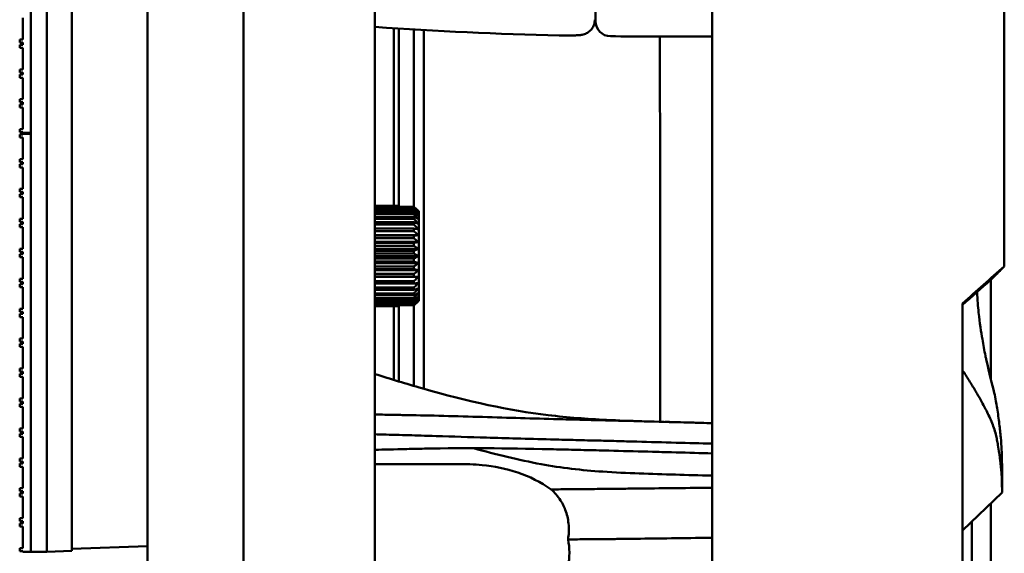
# Model space of a CAD drawing. Header units: millimetres. Extents: x 0 to 2100, y 0 to 1485.
# Tile 88 of 256: x 1235 to 1333, y 879 to 932. Entities that reach past the tile are written whole.
import ezdxf

# ---------------------------------------------------------------- set-up
doc = ezdxf.new("R2010")
doc.units = ezdxf.units.MM
doc.header["$LTSCALE"] = 5
doc.layers.add('Sichtbar (ISO)', color=7, linetype='Continuous', lineweight=50)

msp = doc.modelspace()

# ---------------------------------------------------------------- linework, layer by layer
at = {"layer": 'Sichtbar (ISO)'}
for p, q in [((1236.5419, 879.4597), (1236.5419, 1129.2597)), ((1238.1419, 1129.2597), (1238.1419, 879.4597)), ((1238.1419, 879.4597), (1238.1419, 1129.2597)), ((1240.6419, 1129.1724), (1240.6419, 879.547)), ((1248.1419, 629.3597), (1248.1419, 1129.3597)), ((1257.6851, 764.7684), (1257.6851, 993.951)), ((1270.7746, 972.6537), (1270.7746, 786.0657)), ((1333.3672, 907.8382), (1333.3672, 970.4293)), ((1304.3097, 965.1727), (1304.3097, 793.5466)), ((1236.5419, 921.1097), (1236.5419, 962.6597)), ((1292.7142, 933.2309), (1292.7142, 932.2112)), ((1235.7419, 930.3977), (1235.7419, 932.5477)), ((1292.6424, 932.3594), (1292.6424, 932.3594)), ((1272.6424, 931.5139), (1272.6424, 913.8534)), ((1273.1424, 913.8534), (1273.1424, 931.482)), ((1275.6424, 931.3324), (1275.6424, 895.6624)), ((1235.7419, 930.3977), (1235.4419, 930.3977)), ((1235.4419, 930.3977), (1235.4419, 930.0977)), ((1298.2938, 930.6904), (1304.3097, 930.6904)), ((1235.4419, 930.0977), (1235.7419, 930.0977)), ((1235.7419, 929.8717), (1235.4419, 929.8717)), ((1235.4419, 929.8717), (1235.4419, 929.5717)), ((1235.4419, 929.5717), (1235.7419, 929.5717)), ((1235.7419, 929.8717), (1235.7419, 930.0977)), ((1235.7419, 927.4217), (1235.7419, 929.5717)), ((1235.7419, 927.4217), (1235.4419, 927.4217)), ((1235.4419, 927.4217), (1235.4419, 927.1217)), ((1235.4419, 927.1217), (1235.7419, 927.1217)), ((1235.7419, 926.8957), (1235.4419, 926.8957)), ((1235.4419, 926.8957), (1235.4419, 926.5957)), ((1235.4419, 926.5957), (1235.7419, 926.5957)), ((1235.7419, 926.8957), (1235.7419, 927.1217)), ((1235.7419, 924.4457), (1235.7419, 926.5957)), ((1235.7419, 924.4457), (1235.4419, 924.4457)), ((1235.4419, 924.4457), (1235.4419, 924.1457)), ((1235.4419, 924.1457), (1235.7419, 924.1457)), ((1235.7419, 923.9197), (1235.4419, 923.9197)), ((1235.4419, 923.9197), (1235.4419, 923.6197)), ((1235.4419, 923.6197), (1235.7419, 923.6197)), ((1235.7419, 923.9197), (1235.7419, 924.1457)), ((1235.7419, 921.4697), (1235.7419, 923.6197)), ((1235.7419, 921.4697), (1235.4419, 921.4697)), ((1235.4419, 921.4697), (1235.4419, 921.1697)), ((1235.4419, 921.1697), (1235.7419, 921.1697)), ((1235.7419, 920.9577), (1235.4419, 920.9577)), ((1235.4419, 920.9577), (1235.4419, 920.6577)), ((1235.4419, 920.6577), (1235.7419, 920.6577)), ((1235.7419, 921.1097), (1235.7419, 921.1697)), ((1236.5419, 921.1097), (1235.7419, 921.1097)), ((1235.7419, 920.9577), (1235.7419, 921.0097)), ((1236.5419, 921.0097), (1235.7419, 921.0097)), ((1235.7419, 918.5077), (1235.7419, 920.6577)), ((1236.5419, 879.4597), (1236.5419, 921.0097)), ((1235.7419, 918.5077), (1235.4419, 918.5077)), ((1235.4419, 918.5077), (1235.4419, 918.2077)), ((1235.4419, 918.2077), (1235.7419, 918.2077)), ((1235.7419, 917.9817), (1235.4419, 917.9817)), ((1235.4419, 917.9817), (1235.4419, 917.6817)), ((1235.4419, 917.6817), (1235.7419, 917.6817)), ((1235.7419, 917.9817), (1235.7419, 918.2077)), ((1235.7419, 915.5317), (1235.7419, 917.6817)), ((1235.7419, 915.5317), (1235.4419, 915.5317)), ((1235.4419, 915.5317), (1235.4419, 915.2317)), ((1235.4419, 915.2317), (1235.7419, 915.2317)), ((1235.7419, 915.0057), (1235.4419, 915.0057)), ((1235.4419, 915.0057), (1235.4419, 914.7057)), ((1235.4419, 914.7057), (1235.7419, 914.7057)), ((1235.7419, 915.0057), (1235.7419, 915.2317)), ((1235.7419, 912.5557), (1235.7419, 914.7057)), ((1273.1436, 913.8534), (1270.7746, 913.8534)), ((1273.1436, 913.8311), (1270.7746, 913.8311)), ((1274.6436, 913.7528), (1270.7746, 913.7528)), ((1274.6436, 913.6863), (1270.7746, 913.6863)), ((1273.1436, 913.7528), (1273.1436, 913.8311)), ((1274.6437, 913.5318), (1270.7746, 913.5318)), ((1274.6437, 913.4226), (1270.7746, 913.4226)), ((1274.6437, 913.1956), (1270.7746, 913.1956)), ((1274.6437, 913.0466), (1270.7746, 913.0467)), ((1274.6437, 912.7528), (1270.7746, 912.7528)), ((1235.7419, 912.5557), (1235.4419, 912.5557)), ((1235.4419, 912.5557), (1235.4419, 912.2557)), ((1235.4419, 912.2557), (1235.7419, 912.2557)), ((1235.7419, 912.0297), (1235.4419, 912.0297)), ((1235.4419, 912.0297), (1235.4419, 911.7297)), ((1235.4419, 911.7297), (1235.7419, 911.7297)), ((1235.7419, 912.0297), (1235.7419, 912.2557)), ((1235.7419, 909.5797), (1235.7419, 911.7297)), ((1274.6437, 912.5676), (1270.7746, 912.5676)), ((1274.6437, 912.214), (1270.7746, 912.214)), ((1274.6437, 911.9972), (1270.7746, 911.9972)), ((1274.6437, 911.5927), (1270.7746, 911.5927)), ((1274.6437, 911.3495), (1270.7746, 911.3495)), ((1275.0829, 910.9302), (1270.7746, 910.9302)), ((1274.6437, 910.904), (1270.7746, 910.904)), ((1274.6437, 910.6406), (1270.7746, 910.6406)), ((1275.0829, 910.269), (1270.7746, 910.269)), ((1274.6437, 910.1651), (1270.7746, 910.1651)), ((1274.6437, 909.8878), (1270.7746, 909.8878)), ((1235.7419, 909.5797), (1235.4419, 909.5797)), ((1235.4419, 909.5797), (1235.4419, 909.2797)), ((1235.4419, 909.2797), (1235.7419, 909.2797)), ((1235.7419, 909.0537), (1235.4419, 909.0537)), ((1235.4419, 909.0537), (1235.4419, 908.7537)), ((1235.4419, 908.7537), (1235.7419, 908.7537)), ((1235.7419, 909.0537), (1235.7419, 909.2797)), ((1235.7419, 906.6037), (1235.7419, 908.7537)), ((1275.0829, 909.5731), (1270.7746, 909.5731)), ((1274.6437, 909.3939), (1270.7746, 909.394)), ((1274.6437, 909.1097), (1270.7746, 909.1097)), ((1275.0829, 908.8597), (1270.7746, 908.8597)), ((1274.6437, 908.6097), (1270.7746, 908.6097)), ((1274.6437, 908.3254), (1270.7746, 908.3254)), ((1275.0829, 908.1462), (1270.7746, 908.1462)), ((1274.6437, 907.8316), (1270.7746, 907.8316)), ((1274.6437, 907.5543), (1270.7746, 907.5543)), ((1275.0829, 907.4503), (1270.7746, 907.4503)), ((1274.6437, 907.0788), (1270.7746, 907.0788)), ((1274.6437, 906.8153), (1270.7746, 906.8153)), ((1275.0829, 906.7891), (1270.7746, 906.7892)), ((1235.7419, 906.6037), (1235.4419, 906.6037)), ((1235.4419, 906.6037), (1235.4419, 906.3037)), ((1235.4419, 906.3037), (1235.7419, 906.3037)), ((1235.7419, 906.0777), (1235.4419, 906.0777)), ((1235.4419, 906.0777), (1235.4419, 905.7777)), ((1235.7419, 906.0777), (1235.7419, 906.3037)), ((1274.6437, 906.3698), (1270.7746, 906.3698)), ((1274.6437, 906.1267), (1270.7746, 906.1267)), ((1235.4419, 905.7777), (1235.7419, 905.7777)), ((1235.7419, 903.6277), (1235.7419, 905.7777)), ((1274.6437, 905.7222), (1270.7746, 905.7222)), ((1274.6437, 905.5053), (1270.7746, 905.5053)), ((1274.6437, 905.1518), (1270.7746, 905.1518)), ((1274.6437, 904.9666), (1270.7746, 904.9666)), ((1274.6437, 904.6727), (1270.7746, 904.6727)), ((1274.6437, 904.5237), (1270.7746, 904.5237)), ((1274.6436, 904.2967), (1270.7746, 904.2967)), ((1274.6436, 904.1876), (1270.7746, 904.1876)), ((1274.6436, 904.0331), (1270.7746, 904.0331)), ((1274.6436, 903.9665), (1270.7746, 903.9665)), ((1273.1436, 903.8883), (1270.7746, 903.8883)), ((1273.1436, 903.8659), (1270.7746, 903.8659)), ((1272.6424, 903.8659), (1272.6424, 896.5486)), ((1273.1424, 896.3965), (1273.1424, 903.8659)), ((1273.1436, 903.8883), (1273.1436, 903.9665)), ((1329.1999, 854.5598), (1329.1999, 904.1596)), ((1235.7419, 903.6277), (1235.4419, 903.6277)), ((1235.4419, 903.6277), (1235.4419, 903.3277)), ((1235.4419, 903.3277), (1235.7419, 903.3277)), ((1235.7419, 903.1017), (1235.4419, 903.1017)), ((1235.4419, 903.1017), (1235.4419, 902.8017)), ((1235.7419, 903.1017), (1235.7419, 903.3277)), ((1235.4419, 902.8017), (1235.7419, 902.8017)), ((1235.7419, 900.6517), (1235.7419, 902.8017)), ((1235.7419, 900.6517), (1235.4419, 900.6517)), ((1235.4419, 900.6517), (1235.4419, 900.3517)), ((1235.4419, 900.3517), (1235.7419, 900.3517)), ((1235.7419, 900.1257), (1235.4419, 900.1257)), ((1235.4419, 900.1257), (1235.4419, 899.8257)), ((1235.7419, 900.1257), (1235.7419, 900.3517)), ((1235.4419, 899.8257), (1235.7419, 899.8257)), ((1235.7419, 897.6757), (1235.7419, 899.8257)), ((1235.7419, 897.6757), (1235.4419, 897.6757)), ((1235.4419, 897.6757), (1235.4419, 897.3757)), ((1235.4419, 897.3757), (1235.7419, 897.3757)), ((1235.7419, 897.1497), (1235.4419, 897.1497)), ((1235.4419, 897.1497), (1235.4419, 896.8497)), ((1235.7419, 897.1497), (1235.7419, 897.3757)), ((1235.4419, 896.8497), (1235.7419, 896.8497)), ((1235.7419, 894.6997), (1235.7419, 896.8497)), ((1235.7419, 894.6997), (1235.4419, 894.6997)), ((1235.4419, 894.6997), (1235.4419, 894.3997)), ((1235.4419, 894.3997), (1235.7419, 894.3997)), ((1235.7419, 894.1737), (1235.4419, 894.1737)), ((1235.4419, 894.1737), (1235.4419, 893.8737)), ((1235.7419, 894.1737), (1235.7419, 894.3997)), ((1235.4419, 893.8737), (1235.7419, 893.8737)), ((1235.7419, 891.7237), (1235.7419, 893.8737)), ((1235.7419, 891.7237), (1235.4419, 891.7237)), ((1235.4419, 891.7237), (1235.4419, 891.4237)), ((1235.4419, 891.4237), (1235.7419, 891.4237)), ((1235.7419, 891.1977), (1235.4419, 891.1977)), ((1235.4419, 891.1977), (1235.4419, 890.8977)), ((1235.7419, 891.1977), (1235.7419, 891.4237)), ((1235.4419, 890.8977), (1235.7419, 890.8977)), ((1235.7419, 888.7477), (1235.7419, 890.8977)), ((1235.7419, 888.7477), (1235.4419, 888.7477)), ((1235.4419, 888.7477), (1235.4419, 888.4477)), ((1235.4419, 888.4477), (1235.7419, 888.4477)), ((1235.7419, 888.2217), (1235.4419, 888.2217)), ((1235.4419, 888.2217), (1235.4419, 887.9217)), ((1235.7419, 888.2217), (1235.7419, 888.4477)), ((1235.4419, 887.9217), (1235.7419, 887.9217)), ((1235.7419, 885.7717), (1235.7419, 887.9217)), ((1279.8605, 888.1597), (1270.7746, 888.1597)), ((1333.1424, 885.3823), (1333.1424, 887.6457)), ((1333.1424, 887.5975), (1333.1794, 887.5601)), ((1235.7419, 885.7717), (1235.4419, 885.7717)), ((1235.4419, 885.7717), (1235.4419, 885.4717)), ((1235.4419, 885.4717), (1235.7419, 885.4717)), ((1235.7419, 885.2457), (1235.4419, 885.2457)), ((1235.4419, 885.2457), (1235.4419, 884.9457)), ((1235.7419, 885.2457), (1235.7419, 885.4717)), ((1333.1424, 885.3597), (1329.1999, 881.5651)), ((1235.4419, 884.9457), (1235.7419, 884.9457)), ((1235.7419, 882.7957), (1235.7419, 884.9457)), ((1235.7419, 882.7957), (1235.4419, 882.7957)), ((1235.4419, 882.7957), (1235.4419, 882.4957)), ((1235.4419, 882.4957), (1235.7419, 882.4957)), ((1235.7419, 882.2697), (1235.7419, 882.4957)), ((1235.7419, 882.2697), (1235.4419, 882.2697)), ((1235.4419, 882.2697), (1235.4419, 881.9697)), ((1235.4419, 881.9697), (1235.7419, 881.9697)), ((1235.7419, 879.8197), (1235.7419, 881.9697)), ((1235.7419, 879.8197), (1235.4419, 879.8197)), ((1235.4419, 879.8197), (1235.4419, 879.5197)), ((1235.4419, 879.5197), (1235.7419, 879.5197)), ((1235.7419, 879.4597), (1235.7419, 879.5197)), ((1236.5419, 879.4597), (1235.7419, 879.4597)), ((1238.1419, 879.4597), (1236.5419, 879.4597)), ((1238.1419, 879.4597), (1240.6419, 879.547)), ((1248.1419, 880.009), (1240.6419, 879.7471)), ((1240.6421, 879.547), (1240.6419, 879.547)), ((1240.6421, 879.547), (1240.6421, 879.7471))]:
    msp.add_line(p, q, dxfattribs=at)
for centre, radius, start, end in [((1298.2938, 1330.6097), 399.9193, 266.054244, 268.683838), ((1294.2142, 932.2112), 1.5, 180, 269.413307), ((1298.2938, 1330.6097), 399.9193, 269.413307, 270)]:
    msp.add_arc(centre, radius, start, end, dxfattribs=at)
for centre, major_axis, ratio, start_param, end_param in [((1273.1436, 908.8597), (0, 5), 0.0000103, 6.1761277, 6.2331656), ((1274.6436, 908.8597), (0, 5), 0.0000103, 6.0190452, 6.0760831), ((1274.6436, 908.8597), (0, 5), 0.0000103, 5.8619669, 5.9190048), ((1274.6436, 908.8597), (0, -5), 0.0000103, 2.563295, 2.6203329), ((1274.6436, 908.8597), (0, -5), 0.0000103, 2.4062153, 2.4632533), ((1275.1436, 908.8597), (0, 4.5), 0.0000103, 3.3090401, 6.1157366), ((1274.6436, 908.8597), (0, -5), 0.0000103, 2.2491357, 2.3061736), ((1274.6436, 908.8597), (0, -5), 0.0000103, 2.0920561, 2.149094), ((1274.6436, 908.8597), (0, -5), 0.0000103, 1.9349764, 1.9920144), ((1274.6436, 908.8597), (0, -5), 0.0000103, 1.7778968, 1.8349347), ((1274.6436, 908.8597), (0, -5), 0.0000103, 1.6208172, 1.6778551), ((1274.6436, 908.8597), (0, -5), 0.0000103, 1.4637375, 1.5207755), ((1274.6436, 908.8597), (0, -5), 0.0000103, 1.3066579, 1.3636958), ((374.2184, 1064.4266), (1042.9617, 0.0003), 0.3822616, 5.8694957, 5.8795507), ((1274.6436, 908.8597), (0, -5), 0.0000103, 1.1495782, 1.2066161), ((1274.6436, 908.8597), (0, -5), 0.0000103, 0.9924985, 1.0495365), ((374.0697, 1063.3143), (1041.9112, -0.004), 0.3826849, 5.8721565, 5.8789597), ((1274.6436, 908.8597), (0, -5), 0.0000103, 0.8354188, 0.8924568), ((1274.6436, 908.8597), (0, -5), 0.0000103, 0.6783384, 0.7353763), ((1273.1436, 908.8597), (0, -5), 0.0000103, 0.0500205, 0.1070585), ((1274.6436, 908.8597), (0, -5), 0.0000103, 0.3641797, 0.4212176), ((1274.6436, 908.8597), (0, -5), 0.0000103, 0.2070994, 0.2641374), ((1274.6436, 908.8597), (0, -5), 0.0000103, 0.5212604, 0.5782983)]:
    msp.add_ellipse(centre, major_axis=major_axis, ratio=ratio, start_param=start_param, end_param=end_param, dxfattribs=at)
for points, knots in [([(1292.6424, 932.3594), (1292.6424, 932.1965), (1292.6152, 932.0314), (1292.5118, 931.7255), (1292.4351, 931.5805), (1292.243, 931.3254), (1292.125, 931.2122), (1291.9338, 931.0786), (1291.8686, 931.0401), (1291.744, 930.9778), (1291.6842, 930.9528), (1291.5353, 930.8997), (1291.4489, 930.8784), (1291.313, 930.8516), (1291.2574, 930.8434), (1291.0831, 930.8218), (1290.9654, 930.8134), (1290.6903, 930.7991), (1290.5338, 930.794), (1290.1382, 930.7865), (1289.8824, 930.7855), (1289.4518, 930.7892), (1289.2793, 930.7919), (1289.1079, 930.7959)], [0, 0, 0, 0, 0.04899242, 0.04899242, 0.09715416, 0.09715416, 0.1453175, 0.1453175, 0.16846799, 0.16846799, 0.18905129, 0.18905129, 0.22161004, 0.22161004, 0.24954749, 0.24954749, 0.31199538, 0.31199538, 0.37454236, 0.37454236, 0.45601085, 0.45601085, 0.50742412, 0.50742412, 0.50742412, 0.50742412]), ([(1274.6424, 931.3903), (1274.6424, 929.0334), (1274.6424, 926.6457), (1274.6424, 920.8715), (1274.6424, 917.2517), (1274.6424, 913.7528)], [-4.1302478, -4.1302478, -4.1302478, -4.1302478, -3.5631659, -3.5631659, -2.7058389, -2.7058389, -2.7058389, -2.7058389]), ([(1299.1134, 930.6904), (1299.1137, 930.5305), (1299.114, 930.3701), (1299.1143, 930.2091), (1299.1169, 928.7756), (1299.1191, 927.2931), (1299.1211, 925.7606), (1299.123, 924.2281), (1299.1247, 922.6457), (1299.1261, 921.0134), (1299.1276, 919.3811), (1299.1288, 917.6988), (1299.1298, 915.9665), (1299.1308, 914.2342), (1299.1316, 912.4519), (1299.1323, 910.6193), (1299.1329, 908.7868), (1299.1335, 906.9041), (1299.1339, 904.9712), (1299.1343, 903.0383), (1299.1346, 901.0551), (1299.1348, 899.0216), (1299.1351, 896.8671), (1299.1352, 894.6562), (1299.1353, 892.3887)], [0.08876479, 0.08876479, 0.08876479, 0.08876479, 0.1, 0.1, 0.1, 0.2, 0.2, 0.2, 0.3, 0.3, 0.3, 0.4, 0.4, 0.4, 0.5, 0.5, 0.5, 0.6, 0.6, 0.6, 0.7, 0.7, 0.7, 0.80595098, 0.80595098, 0.80595098, 0.80595098]), ([(1333.3672, 907.8382), (1333.3216, 907.7904), (1333.276, 907.7427), (1333.1847, 907.6472), (1333.1391, 907.5994), (1333.0935, 907.5517)], [-0.059314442, -0.059314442, -0.059314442, -0.059314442, -0.029657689, -0.029657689, -0.000001, -0.000001, -0.000001, -0.000001]), ([(1332.3629, 895.2659), (1332.1633, 896.1351), (1331.8708, 897.1886), (1331.5453, 898.6929), (1331.5189, 898.8176), (1331.382, 899.4772), (1331.2775, 900.0306), (1331.0624, 901.301), (1330.9228, 902.2149), (1330.8143, 903.2485)], [0.000001, 0.000001, 0.000001, 0.000001, 0.37579463, 0.37579463, 0.40942078, 0.40942078, 0.55217162, 0.55217162, 0.73014239, 0.73014239, 0.73014239, 0.73014239]), ([(1287.9914, 893.0439), (1284.0769, 893.5156), (1280.1603, 894.3719), (1273.8922, 896.1622), (1272.3322, 896.6369), (1270.7746, 897.1305)], [-3.4127246, -3.4127246, -3.4127246, -3.4127246, -1.589768, -1.589768, -0.9870808, -0.9870808, -0.9870808, -0.9870808]), ([(1332.7351, 890.0617), (1332.705, 890.2341), (1332.6731, 890.4046), (1332.605, 890.7526), (1332.5679, 890.932), (1332.41, 891.5747), (1332.2622, 891.9877), (1331.914, 892.8205), (1331.7124, 893.2437), (1331.2495, 894.146), (1330.9564, 894.6673), (1330.4859, 895.4723), (1330.2988, 895.7841), (1329.8954, 896.4444), (1329.673, 896.8014), (1329.4513, 897.1514)], [-1.2445676, -1.2445676, -1.2445676, -1.2445676, -1.1596608, -1.1596608, -1.0717695, -1.0717695, -0.8489919, -0.8489919, -0.6362573, -0.6362573, -0.3647985, -0.3647985, -0.1947966, -0.1947966, -0.000001, -0.000001, -0.000001, -0.000001]), ([(1332.8699, 892.178), (1332.8083, 892.6785), (1332.7345, 893.2047), (1332.6147, 893.9704), (1332.577, 894.2028), (1332.4829, 894.7157), (1332.4272, 894.9857), (1332.3629, 895.2659)], [0.000001, 0.000001, 0.000001, 0.000001, 0.24943728, 0.24943728, 0.34998357, 0.34998357, 0.46556434, 0.46556434, 0.46556434, 0.46556434]), ([(1270.7745, 893.1151), (1271.4374, 893.0916), (1272.0689, 893.0803), (1273.0524, 893.0652), (1273.2641, 893.062), (1273.7947, 893.0538), (1274.1205, 893.0483), (1276.6856, 893.0008), (1279.4233, 892.9237), (1283.239, 892.8087), (1284.493, 892.771), (1286.9671, 892.7007), (1288.2209, 892.6667), (1289.466, 892.6338)], [0.8903232, 0.8903232, 0.8903232, 0.8903232, 1.1268892, 1.1268892, 1.1983019, 1.1983019, 1.3158622, 1.3158622, 2.0774386, 2.0774386, 2.4625166, 2.4625166, 2.8577281, 2.8577281, 2.8577281, 2.8577281]), ([(1297.3183, 892.4355), (1296.1505, 892.4711), (1294.9845, 892.513), (1291.8745, 892.6681), (1289.931, 892.8102), (1287.9914, 893.0439)], [-1.1558245, -1.1558245, -1.1558245, -1.1558245, -0.7221084, -0.7221084, -0.0001584, -0.0001584, -0.0001584, -0.0001584]), ([(1289.466, 892.6338), (1290.2108, 892.6141), (1290.9603, 892.5946), (1292.4734, 892.5553), (1293.2262, 892.5358), (1293.9841, 892.516)], [0.00021801, 0.00021801, 0.00021801, 0.00021801, 0.2768073, 0.2768073, 0.55466304, 0.55466304, 0.55466304, 0.55466304]), ([(1293.9875, 892.5215), (1295.3361, 892.4855), (1296.7103, 892.4487), (1299.3739, 892.3775), (1300.692, 892.3423), (1301.9922, 892.3075)], [0.00028196, 0.00028196, 0.00028196, 0.00028196, 0.50187703, 0.50187703, 0.99037391, 0.99037391, 0.99037391, 0.99037391]), ([(1300.7127, 892.3468), (1300.5331, 892.3516), (1300.3536, 892.3564), (1299.9999, 892.3659), (1299.8219, 892.3707), (1299.6441, 892.3754)], [-0.13148687, -0.13148687, -0.13148687, -0.13148687, -0.06638712, -0.06638712, -0.00037907, -0.00037907, -0.00037907, -0.00037907]), ([(1333.1388, 888.1561), (1333.1344, 888.4927), (1333.1254, 888.9879), (1333.0767, 889.9701), (1333.0512, 890.373), (1332.977, 891.2372), (1332.93, 891.6891), (1332.8699, 892.178)], [0.000001, 0.000001, 0.000001, 0.000001, 0.44726751, 0.44726751, 0.70469276, 0.70469276, 0.94775614, 0.94775614, 0.94775614, 0.94775614]), ([(1270.7746, 891.142), (1271.0555, 891.133), (1271.3369, 891.125), (1271.9956, 891.107), (1272.3625, 891.0974), (1273.2862, 891.0718), (1273.7153, 891.0596), (1274.9251, 891.0243), (1275.7046, 891.0011), (1278.5296, 890.9152), (1280.1645, 890.8642), (1282.8815, 890.7844), (1283.9266, 890.7548), (1285.9987, 890.6967), (1287.1052, 890.6664), (1288.2339, 890.636)], [0.8576948, 0.8576948, 0.8576948, 0.8576948, 0.9455533, 0.9455533, 1.0659062, 1.0659062, 1.178341, 1.178341, 1.364385, 1.364385, 1.6285398, 1.6285398, 1.7876836, 1.7876836, 1.9868967, 1.9868967, 1.9868967, 1.9868967]), ([(1288.2339, 890.636), (1288.9831, 890.616), (1289.7312, 890.5961), (1291.2419, 890.5562), (1291.9968, 890.5364), (1292.7531, 890.5166)], [-0.56036517, -0.56036517, -0.56036517, -0.56036517, -0.28154715, -0.28154715, -0.00027434, -0.00027434, -0.00027434, -0.00027434]), ([(1292.7532, 890.5221), (1293.431, 890.504), (1294.1086, 890.486), (1295.4621, 890.4497), (1296.1381, 890.4316), (1298.1224, 890.3781), (1299.4262, 890.3427), (1300.7201, 890.3081)], [-0.99398549, -0.99398549, -0.99398549, -0.99398549, -0.74196474, -0.74196474, -0.4897652, -0.4897652, -0.00001158, -0.00001158, -0.00001158, -0.00001158]), ([(1270.7744, 889.6092), (1271.6708, 889.6152), (1272.6536, 889.6459), (1274.5713, 889.6927), (1275.1078, 889.7043), (1279.9523, 889.7907), (1283.7048, 889.7595), (1288.2339, 889.6584)], [0.8033705, 0.8033705, 0.8033705, 0.8033705, 1.0662477, 1.0662477, 1.1897489, 1.1897489, 2.0748616, 2.0748616, 2.0748616, 2.0748616]), ([(1293.0639, 889.5388), (1292.2544, 889.5598), (1291.4446, 889.5808), (1289.8324, 889.6213), (1289.0322, 889.6406), (1288.2339, 889.6584)], [-0.59935833, -0.59935833, -0.59935833, -0.59935833, -0.29716421, -0.29716421, -0.000001, -0.000001, -0.000001, -0.000001]), ([(1300.7201, 889.3397), (1299.4727, 889.373), (1298.2162, 889.4066), (1295.662, 889.4749), (1294.3638, 889.5096), (1293.064, 889.5444)], [-0.95594775, -0.95594775, -0.95594775, -0.95594775, -0.48381515, -0.48381515, -0.00028126, -0.00028126, -0.00028126, -0.00028126]), ([(1333.1424, 885.3597), (1333.1424, 885.3597), (1333.1427, 885.4339), (1333.1411, 885.7058), (1333.1395, 885.8825), (1333.1315, 886.2448), (1333.1273, 886.3959), (1333.1126, 886.7872), (1333.1005, 887.0394), (1333.0562, 887.6944), (1333.0186, 888.1167), (1332.932, 888.8116), (1332.8994, 889.0454), (1332.8244, 889.5364), (1332.7817, 889.7946), (1332.7351, 890.0617)], [0.000001, 0.000001, 0.000001, 0.000001, 0.340065, 0.340065, 0.6271939, 0.6271939, 0.7950614, 0.7950614, 1.0171148, 1.0171148, 1.3107847, 1.3107847, 1.449374, 1.449374, 1.5903177, 1.5903177, 1.5903177, 1.5903177]), ([(1288.3111, 885.6604), (1287.2742, 886.3971), (1286.1268, 886.9477), (1283.8177, 887.7284), (1282.6214, 887.9728), (1281.0289, 888.1237), (1280.6269, 888.1469), (1280.1362, 888.1576), (1280.0474, 888.1589), (1279.9371, 888.1595), (1279.9155, 888.1596), (1279.8828, 888.1597), (1279.8717, 888.1597), (1279.8605, 888.1597)], [-1.9067504, -1.9067504, -1.9067504, -1.9067504, -1.52818682, -1.52818682, -1.1521219, -1.1521219, -1.02570023, -1.02570023, -0.99776589, -0.99776589, -0.99098454, -0.99098454, -0.98748384, -0.98748384, -0.98748384, -0.98748384]), ([(1287.2917, 888.1711), (1289.314, 887.7937), (1291.3424, 887.5721), (1295.8407, 887.2641), (1298.3013, 887.2089), (1300.6496, 887.1317)], [0.000001, 0.000001, 0.000001, 0.000001, 0.7589931, 0.7589931, 1.6397952, 1.6397952, 1.6397952, 1.6397952]), ([(1333.1388, 888.1561), (1333.1422, 887.8915), (1333.1423, 887.7554), (1333.1424, 887.6673), (1333.1424, 887.6557), (1333.1424, 887.6456)], [-2.328760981, -2.328760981, -2.328760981, -2.328760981, -2.287554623, -2.287554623, -2.280168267, -2.280168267, -2.280168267, -2.280168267]), ([(1333.1424, 887.5971), (1333.1424, 887.6014), (1333.1424, 887.6059), (1333.1424, 887.6068), (1333.1424, 887.6069), (1333.1424, 887.6069)], [-1.81671278, -1.81671278, -1.81671278, -1.81671278, -1.69389117, -1.69389117, -1.68008894, -1.68008894, -1.68008894, -1.68008894]), ([(1294.5841, 885.7228), (1293.8122, 885.7144), (1293.0602, 885.7066), (1292.3367, 885.6993), (1291.6132, 885.692), (1290.9181, 885.6852), (1290.2468, 885.6787), (1289.5754, 885.6723), (1288.9279, 885.6662), (1288.3111, 885.6604)], [0, 0, 0, 0, 0.3333333, 0.3333333, 0.3333333, 0.6666667, 0.6666667, 0.6666667, 1, 1, 1, 1]), ([(1289.9791, 880.6901), (1290.0528, 881.161), (1290.0758, 881.6277), (1290.0094, 882.5717), (1289.9139, 883.033), (1289.6236, 883.867), (1289.4397, 884.2361), (1288.9599, 884.9812), (1288.6502, 885.3418), (1288.3111, 885.6604)], [0.000001, 0.000001, 0.000001, 0.000001, 0.14463459, 0.14463459, 0.29852638, 0.29852638, 0.44055364, 0.44055364, 0.61093228, 0.61093228, 0.61093228, 0.61093228]), ([(1297.2606, 885.753), (1296.9684, 885.7493), (1296.6764, 885.7459), (1296.3817, 885.7425), (1296.087, 885.7392), (1295.7896, 885.736), (1295.49, 885.7327), (1295.1903, 885.7294), (1294.8884, 885.7262), (1294.5841, 885.7228)], [0, 0, 0, 0, 0.3333333, 0.3333333, 0.3333333, 0.6666667, 0.6666667, 0.6666667, 1, 1, 1, 1]), ([(1293.7467, 880.7219), (1293.1183, 880.7152), (1292.4902, 880.7093), (1291.8622, 880.7041), (1291.2343, 880.6988), (1290.6066, 880.6942), (1289.9791, 880.6901)], [0, 0, 0, 0, 0.5, 0.5, 0.5, 1, 1, 1, 1]), ([(1289.9791, 880.6901), (1290.0639, 880.2591), (1290.1082, 879.8198), (1290.1093, 879.3736), (1290.1093, 879.3714), (1290.1093, 879.368), (1290.1093, 879.3667), (1290.1093, 879.3644), (1290.1093, 879.3635), (1290.1093, 879.3616), (1290.1093, 879.3606), (1290.1093, 879.3587), (1290.1093, 879.3578), (1290.1093, 879.3559), (1290.1093, 879.3549), (1290.1093, 879.3527), (1290.1093, 879.3514), (1290.1093, 879.3479), (1290.1093, 879.3458), (1290.1082, 878.8995), (1290.0639, 878.4602), (1289.9791, 878.0293)], [-0.26968972, -0.26968972, -0.26968972, -0.26968972, -0.13645065, -0.13645065, -0.13580588, -0.13580588, -0.13541461, -0.13541461, -0.13512898, -0.13512898, -0.134845, -0.134845, -0.13456089, -0.13456089, -0.13427507, -0.13427507, -0.1338833, -0.1338833, -0.13323735, -0.13323735, -0.000001, -0.000001, -0.000001, -0.000001]), ([(1293.791, 880.7223), (1293.7836, 880.7222), (1293.7762, 880.7222), (1293.7614, 880.7221), (1293.7541, 880.722), (1293.7467, 880.7219)], [-0.0056261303, -0.0056261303, -0.0056261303, -0.0056261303, -0.0028129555, -0.0028129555, -0.000001, -0.000001, -0.000001, -0.000001]), ([(1296.3913, 880.7518), (1296.0444, 880.7474), (1295.8379, 880.7478), (1294.9224, 880.7341), (1294.7714, 880.7315), (1294.2369, 880.7265), (1294.0136, 880.7249), (1293.791, 880.7224)], [-0.6377667, -0.6377667, -0.6377667, -0.6377667, -0.20257477, -0.20257477, -0.08473058, -0.08473058, -0.00000372, -0.00000372, -0.00000372, -0.00000372]), ([(1304.3097, 880.8523), (1304.0952, 880.8504), (1303.8779, 880.8483), (1301.0048, 880.8189), (1298.4707, 880.7727), (1296.3913, 880.7519)], [-0.85659702, -0.85659702, -0.85659702, -0.85659702, -0.79090057, -0.79090057, -0.00003129, -0.00003129, -0.00003129, -0.00003129])]:
    msp.add_open_spline(points, degree=3, knots=knots, dxfattribs=at)
for points in [[(1274.6436, 913.7528), (1274.6886, 913.7136), (1274.7772, 913.6359), (1274.9069, 913.5214), (1274.991, 913.4465), (1275.0325, 913.4094)], [(1275.0829, 913.1972), (1275.0363, 913.2498), (1274.9417, 913.3562), (1274.7953, 913.5192), (1274.6947, 913.6302), (1274.6436, 913.6863)], [(1274.6437, 913.5318), (1274.6947, 913.4934), (1274.7952, 913.4175), (1274.9416, 913.306), (1275.0363, 913.2332), (1275.0829, 913.1972)], [(1275.0829, 912.9233), (1275.0364, 912.977), (1274.9417, 913.0856), (1274.7953, 913.252), (1274.6947, 913.3654), (1274.6437, 913.4226)], [(1274.6437, 913.1956), (1274.6947, 913.1644), (1274.7952, 913.1026), (1274.9416, 913.0119), (1275.0363, 912.9526), (1275.0829, 912.9233)], [(1275.0829, 912.5494), (1275.0364, 912.6029), (1274.9417, 912.711), (1274.7953, 912.8767), (1274.6947, 912.9896), (1274.6437, 913.0466)], [(1274.6437, 912.7528), (1274.6947, 912.7294), (1274.7952, 912.6833), (1274.9416, 912.6155), (1275.0363, 912.5713), (1275.0829, 912.5494)], [(1275.0829, 912.0846), (1275.0364, 912.1365), (1274.9417, 912.2416), (1274.7953, 912.4025), (1274.6947, 912.5122), (1274.6437, 912.5676)], [(1274.6437, 912.214), (1274.6947, 912.1992), (1274.7952, 912.1698), (1274.9416, 912.1267), (1275.0363, 912.0985), (1275.0829, 912.0846)], [(1275.0829, 911.5404), (1275.0364, 911.5895), (1274.9417, 911.6889), (1274.7953, 911.8411), (1274.6947, 911.9448), (1274.6437, 911.9972)], [(1274.6437, 911.5927), (1274.6947, 911.5867), (1274.7952, 911.5748), (1274.9416, 911.5574), (1275.0363, 911.546), (1275.0829, 911.5404)], [(1275.0829, 910.9302), (1275.0364, 910.9753), (1274.9417, 911.0665), (1274.7953, 911.2063), (1274.6947, 911.3014), (1274.6437, 911.3495)], [(1274.6437, 910.904), (1274.6947, 910.907), (1274.7952, 910.913), (1274.9416, 910.9217), (1275.0363, 910.9274), (1275.0829, 910.9302)], [(1275.0829, 910.269), (1275.0364, 910.309), (1274.9417, 910.3898), (1274.7953, 910.5136), (1274.6947, 910.598), (1274.6437, 910.6406)], [(1274.6437, 910.1651), (1274.6947, 910.177), (1274.7952, 910.2006), (1274.9417, 910.2352), (1275.0363, 910.2578), (1275.0829, 910.269)], [(1275.0829, 909.5731), (1275.0364, 909.607), (1274.9417, 909.6754), (1274.7953, 909.7803), (1274.6947, 909.8517), (1274.6437, 909.8878)], [(1274.6437, 909.3939), (1274.6947, 909.4145), (1274.7952, 909.4551), (1274.9417, 909.5149), (1275.0363, 909.5538), (1275.0829, 909.5731)], [(1275.0829, 908.8597), (1275.0364, 908.8866), (1274.9417, 908.9409), (1274.7953, 909.0243), (1274.6947, 909.081), (1274.6437, 909.1097)], [(1274.6437, 908.6097), (1274.6947, 908.6383), (1274.7952, 908.6951), (1274.9416, 908.7784), (1275.0363, 908.8328), (1275.0829, 908.8597)], [(1275.0829, 908.1462), (1275.0364, 908.1655), (1274.9417, 908.2045), (1274.7953, 908.2642), (1274.6947, 908.3049), (1274.6437, 908.3254)], [(1274.6437, 907.8316), (1274.6947, 907.8676), (1274.7952, 907.939), (1274.9417, 908.0439), (1275.0363, 908.1124), (1275.0829, 908.1462)], [(1275.0829, 907.4503), (1275.0364, 907.4615), (1274.9417, 907.4841), (1274.7953, 907.5188), (1274.6947, 907.5424), (1274.6437, 907.5543)], [(1274.6437, 907.0788), (1274.6947, 907.1214), (1274.7952, 907.2057), (1274.9416, 907.3295), (1275.0363, 907.4103), (1275.0829, 907.4503)], [(1275.0829, 906.7891), (1275.0364, 906.792), (1274.9417, 906.7977), (1274.7953, 906.8064), (1274.6947, 906.8123), (1274.6437, 906.8153)], [(1274.6437, 906.3698), (1274.6947, 906.4179), (1274.7952, 906.513), (1274.9416, 906.6528), (1275.0363, 906.744), (1275.0829, 906.7891)], [(1333.0935, 907.5517), (1332.9731, 907.4336), (1332.7322, 907.1976), (1332.371, 906.8437), (1332.1303, 906.6078), (1332.0099, 906.4899)], [(1275.0829, 906.1789), (1275.0364, 906.1733), (1274.9417, 906.162), (1274.7953, 906.1445), (1274.6947, 906.1327), (1274.6437, 906.1267)], [(1274.6437, 905.7222), (1274.6947, 905.7745), (1274.7952, 905.8782), (1274.9416, 906.0304), (1275.0363, 906.1298), (1275.0829, 906.1789)], [(1332.0126, 906.4925), (1332.0127, 903.2767), (1332.0127, 900.0131), (1332.0127, 896.6955)], [(1275.0829, 905.6348), (1275.0364, 905.6208), (1274.9417, 905.5927), (1274.7953, 905.5496), (1274.6947, 905.5202), (1274.6437, 905.5053)], [(1274.6437, 905.1518), (1274.6947, 905.2071), (1274.7952, 905.3167), (1274.9416, 905.4777), (1275.0363, 905.5828), (1275.0829, 905.6348)], [(1275.0829, 905.17), (1275.0364, 905.1481), (1274.9417, 905.1039), (1274.7953, 905.0361), (1274.6947, 904.9899), (1274.6437, 904.9666)], [(1274.6437, 904.6727), (1274.6947, 904.7297), (1274.7952, 904.8425), (1274.9416, 905.0083), (1275.0363, 905.1164), (1275.0829, 905.17)], [(1330.8143, 903.2485), (1330.7521, 903.8422), (1330.6991, 904.4827), (1330.6563, 905.283)], [(1274.6424, 903.9665), (1274.6424, 901.3302), (1274.6424, 898.6231), (1274.6424, 895.9505)], [(1274.6436, 904.2967), (1274.6947, 904.354), (1274.7952, 904.4672), (1274.9416, 904.6337), (1275.0363, 904.7423), (1275.0829, 904.796)], [(1275.0829, 904.5222), (1275.0363, 904.4862), (1274.9417, 904.4134), (1274.7953, 904.3019), (1274.6947, 904.226), (1274.6436, 904.1876)], [(1274.6436, 904.0331), (1274.6946, 904.0891), (1274.7952, 904.2001), (1274.9416, 904.3631), (1275.0363, 904.4695), (1275.0829, 904.5222)], [(1275.0325, 904.31), (1274.991, 904.2729), (1274.9069, 904.198), (1274.7773, 904.0835), (1274.6886, 904.0058), (1274.6436, 903.9665)], [(1275.0829, 904.796), (1275.0363, 904.7667), (1274.9417, 904.7075), (1274.7953, 904.6168), (1274.6947, 904.555), (1274.6437, 904.5237)], [(1329.4513, 897.1514), (1329.3736, 897.2742), (1329.2886, 897.3693), (1329.1999, 897.4356)], [(1304.31, 892.2507), (1303.1111, 892.2827), (1301.912, 892.3148), (1300.7127, 892.3468)], [(1301.9923, 892.3075), (1302.8426, 892.2847), (1303.6143, 892.2641), (1304.3104, 892.2454)], [(1300.7201, 890.308), (1301.948, 890.2728), (1303.1458, 890.2414), (1304.3097, 890.2099)], [(1280.5869, 889.7566), (1282.8071, 889.1357), (1285.0476, 888.59), (1287.2917, 888.1711)], [(1299.0295, 889.3847), (1298.8917, 889.3884), (1298.754, 889.3922), (1298.6162, 889.3959)], [(1304.3097, 889.2436), (1303.1468, 889.2747), (1301.9492, 889.3068), (1300.7201, 889.3397)], [(1300.6496, 887.1317), (1301.8043, 887.0938), (1303.0399, 887.061), (1304.3095, 887.0321)], [(1304.3097, 885.8259), (1301.9874, 885.8013), (1299.5713, 885.7764), (1297.2606, 885.753)], [(1332.0127, 884.2727), (1332.0127, 882.6487), (1332.0127, 881.0113), (1332.0127, 879.3597)], [(1330.1359, 882.466), (1330.1359, 881.4306), (1330.1359, 880.3951), (1330.1358, 879.3597)], [(1330.1358, 879.3597), (1330.1359, 878.3242), (1330.1359, 877.2888), (1330.1359, 876.2534)], [(1332.0127, 879.3597), (1332.0127, 877.7076), (1332.0127, 876.0702), (1332.0127, 874.4467)]]:
    msp.add_open_spline(points, degree=3, dxfattribs=at)
for points, weights in [([(1275.1436, 913.2967), (1275.0888, 913.3524), (1275.0325, 913.4094)], [1.03329574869, 1.03412362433, 1.03479394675]), ([(1275.0325, 904.31), (1275.0888, 904.367), (1275.1436, 904.4226)], [1.03479394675, 1.03412362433, 1.03329574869])]:
    msp.add_rational_spline(points, weights, degree=2, dxfattribs=at)

doc.saveas('drawing.dxf')
